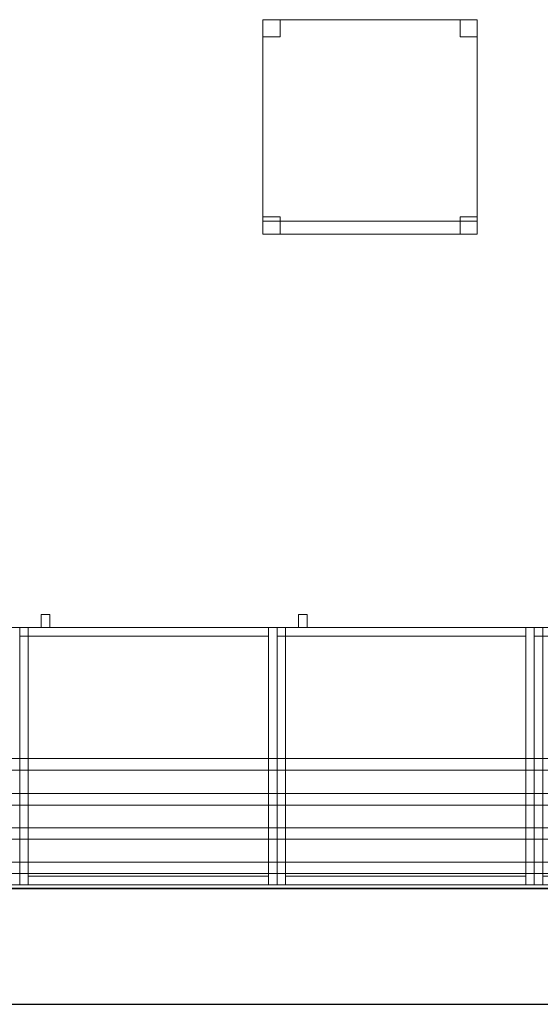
# Model space of a CAD drawing. Header units: metres. Extents: x 397.7 to 427.5, y 12.5 to 28.4.
# Tile 3 of 132: x 402 to 403.2, y 12.8 to 15.1. Entities that reach past the tile are written whole.
import ezdxf

# ---------------------------------------------------------------- set-up
doc = ezdxf.new("R2010")
doc.units = ezdxf.units.M
doc.layers.add('01_SUELOS', color=7, linetype='Continuous', lineweight=25, true_color=0x007f00)
for name, color, linetype, lineweight in [('02_MOBILIARIO', 7, 'Continuous', 18), ('A-DETL-____-MBND', 7, 'Continuous', 18), ('A-WALL-____-MCUT', 7, 'Continuous', 25), ('A-WALL-____-OTLN', 7, 'Continuous', 25), ('Mobiliario', 7, 'Continuous', 18), ('P-PIPE-____-OTLN', 7, 'Continuous', 18)]:
    doc.layers.add(name, color=color, linetype=linetype, lineweight=lineweight)

# ---------------------------------------------------------------- blocks, each defined once
blk = doc.blocks.new('Family - Armai 60x60x60_P4-153703-07_CLI_AIGUA_P4')
at = {"layer": 'A-DETL-____-MBND', "color": 253, "true_color": 0xaaaaaa}
for p, q in [((0.05, 0.6), (0.05, 0.63)), ((0.05, 0.63), (0.07, 0.63)), ((0.05, 0.6), (0.05, 0.63)), ((0.07, 0.63), (0.05, 0.63)), ((0.07, 0.63), (0.07, 0.6)), ((0.07, 0.6), (0.07, 0.63)), ((0, 0.6), (0.6, 0.6)), ((0.6, 0.6), (0, 0.6)), ((0, 0), (0, 0.6)), ((0, 0.6), (0, 0)), ((0, 0.6), (0.02, 0.6)), ((0.02, 0.6), (0, 0.6)), ((0, 0), (0, 0.6)), ((0, 0.6), (0, 0)), ((0, 0.6), (0.6, 0.6)), ((0.6, 0.6), (0, 0.6)), ((0, 0), (0, 0.6)), ((0, 0.6), (0, 0)), ((0, 0.58), (0, 0.6)), ((0, 0.6), (0, 0.58)), ((0, 0.6), (0.02, 0.6)), ((0.02, 0.6), (0, 0.6)), ((0.02, 0.58), (0.02, 0.6)), ((0.02, 0.6), (0.58, 0.6)), ((0.02, 0.58), (0.02, 0.6)), ((0.58, 0.6), (0.02, 0.6)), ((0.02, 0.6), (0.02, 0)), ((0.02, 0), (0.02, 0.6)), ((0.02, 0.6), (0.02, 0.58)), ((0.02, 0.6), (0.02, 0.58)), ((0.07, 0.6), (0.05, 0.6)), ((0.05, 0.6), (0.07, 0.6)), ((0.58, 0.6), (0.58, 0.58)), ((0.58, 0.58), (0.58, 0.6)), ((0.58, 0.6), (0.6, 0.6)), ((0.6, 0.6), (0.58, 0.6)), ((0.58, 0), (0.58, 0.6)), ((0.58, 0.6), (0.58, 0)), ((0.6, 0.6), (0.6, 0)), ((0.6, 0), (0.6, 0.6)), ((0.6, 0.6), (0.6, 0)), ((0.6, 0), (0.6, 0.6)), ((0.6, 0.6), (0.6, 0)), ((0.6, 0), (0.6, 0.6)), ((0.02, 0.58), (0, 0.58)), ((0, 0.58), (0.02, 0.58)), ((0.58, 0.58), (0.02, 0.58)), ((0.02, 0.58), (0.58, 0.58)), ((0.6, 0), (0, 0)), ((0, 0), (0.6, 0)), ((0.02, 0), (0, 0)), ((0.02, 0), (0, 0)), ((0.6, 0), (0, 0)), ((0, 0), (0.6, 0)), ((0.02, 0), (0.02, 0.02)), ((0.02, 0.02), (0.58, 0.02)), ((0.02, 0), (0.02, 0.02)), ((0.58, 0.02), (0.02, 0.02)), ((0.58, 0), (0.02, 0)), ((0.02, 0), (0.58, 0)), ((0.58, 0.02), (0.58, 0)), ((0.58, 0), (0.58, 0.02)), ((0.6, 0), (0.58, 0)), ((0.6, 0), (0.58, 0))]:
    blk.add_line(p, q, dxfattribs=at)
blk = doc.blocks.new('Family - Armai 60x60x60_P4-153759-07_CLI_AIGUA_P4')
at = {"layer": 'A-DETL-____-MBND', "color": 253, "true_color": 0xaaaaaa}
for p, q in [((0.05, 0.6), (0.05, 0.63)), ((0.05, 0.63), (0.07, 0.63)), ((0.05, 0.6), (0.05, 0.63)), ((0.07, 0.63), (0.05, 0.63)), ((0.07, 0.63), (0.07, 0.6)), ((0.07, 0.6), (0.07, 0.63)), ((0, 0.6), (0.6, 0.6)), ((0.6, 0.6), (0, 0.6)), ((0, 0), (0, 0.6)), ((0, 0.6), (0, 0)), ((0, 0.58), (0, 0.6)), ((0, 0.6), (0, 0.58)), ((0, 0.6), (0.02, 0.6)), ((0.02, 0.6), (0, 0.6)), ((0, 0.6), (0.6, 0.6)), ((0.6, 0.6), (0, 0.6)), ((0, 0), (0, 0.6)), ((0, 0.6), (0, 0)), ((0, 0.6), (0.02, 0.6)), ((0.02, 0.6), (0, 0.6)), ((0, 0), (0, 0.6)), ((0, 0.6), (0, 0)), ((0.02, 0.58), (0.02, 0.6)), ((0.02, 0.6), (0.58, 0.6)), ((0.02, 0.58), (0.02, 0.6)), ((0.58, 0.6), (0.02, 0.6)), ((0.02, 0.6), (0.02, 0.58)), ((0.02, 0.6), (0.02, 0.58)), ((0.02, 0.6), (0.02, 0)), ((0.02, 0), (0.02, 0.6)), ((0.07, 0.6), (0.05, 0.6)), ((0.05, 0.6), (0.07, 0.6)), ((0.58, 0.6), (0.58, 0.58)), ((0.58, 0.58), (0.58, 0.6)), ((0.58, 0.6), (0.6, 0.6)), ((0.6, 0.6), (0.58, 0.6)), ((0.58, 0), (0.58, 0.6)), ((0.58, 0.6), (0.58, 0)), ((0.6, 0.6), (0.6, 0)), ((0.6, 0), (0.6, 0.6)), ((0.6, 0.6), (0.6, 0)), ((0.6, 0), (0.6, 0.6)), ((0.6, 0.6), (0.6, 0)), ((0.6, 0), (0.6, 0.6)), ((0.02, 0.58), (0, 0.58)), ((0, 0.58), (0.02, 0.58)), ((0.58, 0.58), (0.02, 0.58)), ((0.02, 0.58), (0.58, 0.58)), ((0.6, 0), (0, 0)), ((0, 0), (0.6, 0)), ((0.6, 0), (0, 0)), ((0, 0), (0.6, 0)), ((0.02, 0), (0, 0)), ((0.02, 0), (0, 0)), ((0.02, 0), (0.02, 0.02)), ((0.02, 0.02), (0.58, 0.02)), ((0.02, 0), (0.02, 0.02)), ((0.58, 0.02), (0.02, 0.02)), ((0.58, 0), (0.02, 0)), ((0.02, 0), (0.58, 0)), ((0.58, 0.02), (0.58, 0)), ((0.58, 0), (0.58, 0.02)), ((0.6, 0), (0.58, 0)), ((0.6, 0), (0.58, 0))]:
    blk.add_line(p, q, dxfattribs=at)
blk = doc.blocks.new('Family - Armai 60x60x60_P4-153880-07_CLI_AIGUA_P4')
at = {"layer": '02_MOBILIARIO', "color": 253, "true_color": 0xaaaaaa}
for p, q in [((0, 0.6), (0, 0.58)), ((0, 0.6), (0.02, 0.6)), ((0.02, 0.6), (0, 0.6)), ((0, 0), (0, 0.6)), ((0, 0.6), (0.6, 0.6)), ((0.6, 0.6), (0, 0.6)), ((0, 0), (0, 0.6)), ((0, 0.6), (0, 0)), ((0.02, 0.6), (0.02, 0.58)), ((0.02, 0.6), (0.02, 0)), ((0.02, 0.58), (0.02, 0.6)), ((0.02, 0.6), (0.58, 0.6)), ((0.6, 0.6), (0.58, 0.6)), ((0.58, 0), (0.58, 0.6)), ((0.58, 0.58), (0.58, 0.6)), ((0.6, 0.6), (0.6, 0)), ((0.6, 0.6), (0.6, 0)), ((0.6, 0), (0.6, 0.6)), ((0.02, 0.58), (0, 0.58)), ((0.58, 0.58), (0.02, 0.58)), ((0.02, 0), (0, 0)), ((0.6, 0), (0, 0)), ((0, 0), (0.6, 0)), ((0.02, 0), (0.02, 0.02)), ((0.02, 0.02), (0.58, 0.02)), ((0.58, 0), (0.02, 0)), ((0.58, 0), (0.58, 0.02)), ((0.6, 0), (0.58, 0))]:
    blk.add_line(p, q, dxfattribs=at)
at = {"layer": 'Mobiliario', "color": 253, "true_color": 0xaaaaaa}
for p, q in [((0, 0.6), (0, 0.58)), ((0.02, 0.6), (0, 0.6)), ((0.02, 0.6), (0, 0.6)), ((0, 0.6), (0, 0)), ((0.02, 0.58), (0.02, 0.6)), ((0.02, 0), (0.02, 0.6)), ((0.58, 0.6), (0.02, 0.6)), ((0.02, 0.6), (0.02, 0.58)), ((0.6, 0.6), (0.58, 0.6)), ((0.58, 0.6), (0.58, 0)), ((0.58, 0.58), (0.58, 0.6)), ((0.6, 0), (0.6, 0.6)), ((0, 0.58), (0.02, 0.58)), ((0.02, 0.58), (0.58, 0.58)), ((0, 0), (0.02, 0)), ((0.58, 0.02), (0.02, 0.02)), ((0.02, 0.02), (0.02, 0)), ((0.02, 0), (0.58, 0)), ((0.58, 0), (0.58, 0.02)), ((0.58, 0), (0.6, 0))]:
    blk.add_line(p, q, dxfattribs=at)
blk = doc.blocks.new('Family - Armai 60x60x60_P4-153941-07_CLI_AIGUA_P4')
at = {"layer": 'A-DETL-____-MBND', "color": 253, "true_color": 0xaaaaaa}
for p, q in [((0.05, 0.6), (0.05, 0.63)), ((0.05, 0.63), (0.07, 0.63)), ((0.05, 0.6), (0.05, 0.63)), ((0.07, 0.63), (0.05, 0.63)), ((0.07, 0.63), (0.07, 0.6)), ((0.07, 0.6), (0.07, 0.63)), ((0, 0.58), (0, 0.6)), ((0, 0.6), (0, 0.58)), ((0, 0.6), (0.02, 0.6)), ((0.02, 0.6), (0, 0.6)), ((0, 0.6), (0.02, 0.6)), ((0.02, 0.6), (0, 0.6)), ((0, 0), (0, 0.6)), ((0, 0.6), (0, 0)), ((0, 0.6), (0.6, 0.6)), ((0.6, 0.6), (0, 0.6)), ((0, 0), (0, 0.6)), ((0, 0.6), (0, 0)), ((0, 0.6), (0.6, 0.6)), ((0.6, 0.6), (0, 0.6)), ((0, 0), (0, 0.6)), ((0, 0.6), (0, 0)), ((0.02, 0.6), (0.02, 0.58)), ((0.02, 0.6), (0.02, 0.58)), ((0.02, 0.6), (0.02, 0)), ((0.02, 0), (0.02, 0.6)), ((0.02, 0.58), (0.02, 0.6)), ((0.02, 0.6), (0.58, 0.6)), ((0.02, 0.58), (0.02, 0.6)), ((0.58, 0.6), (0.02, 0.6)), ((0.07, 0.6), (0.05, 0.6)), ((0.05, 0.6), (0.07, 0.6)), ((0.58, 0.6), (0.6, 0.6)), ((0.6, 0.6), (0.58, 0.6)), ((0.58, 0), (0.58, 0.6)), ((0.58, 0.6), (0.58, 0)), ((0.58, 0.6), (0.58, 0.58)), ((0.58, 0.58), (0.58, 0.6)), ((0.6, 0.6), (0.6, 0)), ((0.6, 0), (0.6, 0.6)), ((0.6, 0.6), (0.6, 0)), ((0.6, 0), (0.6, 0.6)), ((0.6, 0.6), (0.6, 0)), ((0.6, 0), (0.6, 0.6)), ((0.02, 0.58), (0, 0.58)), ((0, 0.58), (0.02, 0.58)), ((0.58, 0.58), (0.02, 0.58)), ((0.02, 0.58), (0.58, 0.58)), ((0.02, 0), (0, 0)), ((0.02, 0), (0, 0)), ((0.6, 0), (0, 0)), ((0, 0), (0.6, 0)), ((0.6, 0), (0, 0)), ((0, 0), (0.6, 0)), ((0.02, 0), (0.02, 0.02)), ((0.02, 0.02), (0.58, 0.02)), ((0.02, 0), (0.02, 0.02)), ((0.58, 0.02), (0.02, 0.02)), ((0.58, 0), (0.02, 0)), ((0.02, 0), (0.58, 0)), ((0.58, 0.02), (0.58, 0)), ((0.58, 0), (0.58, 0.02)), ((0.6, 0), (0.58, 0)), ((0.6, 0), (0.58, 0))]:
    blk.add_line(p, q, dxfattribs=at)
blk = doc.blocks.new('Family - Armai 60x60x60_P4-153981-07_CLI_AIGUA_P4')
at = {"layer": 'A-DETL-____-MBND', "color": 253, "true_color": 0xaaaaaa}
for p, q in [((0.05, 0.6), (0.05, 0.63)), ((0.05, 0.63), (0.07, 0.63)), ((0.05, 0.6), (0.05, 0.63)), ((0.07, 0.63), (0.05, 0.63)), ((0.07, 0.63), (0.07, 0.6)), ((0.07, 0.6), (0.07, 0.63)), ((0, 0.6), (0.6, 0.6)), ((0.6, 0.6), (0, 0.6)), ((0, 0), (0, 0.6)), ((0, 0.6), (0, 0)), ((0, 0.58), (0, 0.6)), ((0, 0.6), (0, 0.58)), ((0, 0.6), (0.02, 0.6)), ((0.02, 0.6), (0, 0.6)), ((0, 0.6), (0.6, 0.6)), ((0.6, 0.6), (0, 0.6)), ((0, 0), (0, 0.6)), ((0, 0.6), (0, 0)), ((0, 0.6), (0.02, 0.6)), ((0.02, 0.6), (0, 0.6)), ((0, 0), (0, 0.6)), ((0, 0.6), (0, 0)), ((0.02, 0.58), (0.02, 0.6)), ((0.02, 0.6), (0.58, 0.6)), ((0.02, 0.58), (0.02, 0.6)), ((0.58, 0.6), (0.02, 0.6)), ((0.02, 0.6), (0.02, 0.58)), ((0.02, 0.6), (0.02, 0.58)), ((0.02, 0.6), (0.02, 0)), ((0.02, 0), (0.02, 0.6)), ((0.07, 0.6), (0.05, 0.6)), ((0.05, 0.6), (0.07, 0.6)), ((0.58, 0.6), (0.6, 0.6)), ((0.6, 0.6), (0.58, 0.6)), ((0.58, 0), (0.58, 0.6)), ((0.58, 0.6), (0.58, 0)), ((0.58, 0.6), (0.58, 0.58)), ((0.58, 0.58), (0.58, 0.6)), ((0.6, 0.6), (0.6, 0)), ((0.6, 0), (0.6, 0.6)), ((0.6, 0.6), (0.6, 0)), ((0.6, 0), (0.6, 0.6)), ((0.6, 0.6), (0.6, 0)), ((0.6, 0), (0.6, 0.6)), ((0.02, 0.58), (0, 0.58)), ((0, 0.58), (0.02, 0.58)), ((0.58, 0.58), (0.02, 0.58)), ((0.02, 0.58), (0.58, 0.58)), ((0.6, 0), (0, 0)), ((0, 0), (0.6, 0)), ((0.6, 0), (0, 0)), ((0, 0), (0.6, 0)), ((0.02, 0), (0, 0)), ((0.02, 0), (0, 0)), ((0.02, 0), (0.02, 0.02)), ((0.02, 0.02), (0.58, 0.02)), ((0.02, 0), (0.02, 0.02)), ((0.58, 0.02), (0.02, 0.02)), ((0.58, 0), (0.02, 0)), ((0.02, 0), (0.58, 0)), ((0.58, 0.02), (0.58, 0)), ((0.58, 0), (0.58, 0.02)), ((0.6, 0), (0.58, 0)), ((0.6, 0), (0.58, 0))]:
    blk.add_line(p, q, dxfattribs=at)
blk = doc.blocks.new('Family - Armai 60x60x60_P4-154011-07_CLI_AIGUA_P4')
at = {"layer": 'A-DETL-____-MBND', "color": 253, "true_color": 0xaaaaaa}
for p, q in [((0.05, 0.6), (0.05, 0.63)), ((0.05, 0.63), (0.07, 0.63)), ((0.05, 0.6), (0.05, 0.63)), ((0.07, 0.63), (0.05, 0.63)), ((0.07, 0.63), (0.07, 0.6)), ((0.07, 0.6), (0.07, 0.63)), ((0, 0.6), (0.6, 0.6)), ((0.6, 0.6), (0, 0.6)), ((0, 0), (0, 0.6)), ((0, 0.6), (0, 0)), ((0, 0.58), (0, 0.6)), ((0, 0.6), (0, 0.58)), ((0, 0.6), (0.02, 0.6)), ((0.02, 0.6), (0, 0.6)), ((0, 0.6), (0.6, 0.6)), ((0.6, 0.6), (0, 0.6)), ((0, 0), (0, 0.6)), ((0, 0.6), (0, 0)), ((0, 0.6), (0.02, 0.6)), ((0.02, 0.6), (0, 0.6)), ((0, 0), (0, 0.6)), ((0, 0.6), (0, 0)), ((0.02, 0.6), (0.02, 0.58)), ((0.02, 0.6), (0.02, 0.58)), ((0.02, 0.58), (0.02, 0.6)), ((0.02, 0.6), (0.58, 0.6)), ((0.02, 0.58), (0.02, 0.6)), ((0.58, 0.6), (0.02, 0.6)), ((0.02, 0.6), (0.02, 0)), ((0.02, 0), (0.02, 0.6)), ((0.07, 0.6), (0.05, 0.6)), ((0.05, 0.6), (0.07, 0.6)), ((0.58, 0.6), (0.58, 0.58)), ((0.58, 0.58), (0.58, 0.6)), ((0.58, 0.6), (0.6, 0.6)), ((0.6, 0.6), (0.58, 0.6)), ((0.58, 0), (0.58, 0.6)), ((0.58, 0.6), (0.58, 0)), ((0.6, 0.6), (0.6, 0)), ((0.6, 0), (0.6, 0.6)), ((0.6, 0.6), (0.6, 0)), ((0.6, 0), (0.6, 0.6)), ((0.6, 0.6), (0.6, 0)), ((0.6, 0), (0.6, 0.6)), ((0.02, 0.58), (0, 0.58)), ((0, 0.58), (0.02, 0.58)), ((0.58, 0.58), (0.02, 0.58)), ((0.02, 0.58), (0.58, 0.58)), ((0.6, 0), (0, 0)), ((0, 0), (0.6, 0)), ((0.6, 0), (0, 0)), ((0, 0), (0.6, 0)), ((0.02, 0), (0, 0)), ((0.02, 0), (0, 0)), ((0.02, 0), (0.02, 0.02)), ((0.02, 0.02), (0.58, 0.02)), ((0.02, 0), (0.02, 0.02)), ((0.58, 0.02), (0.02, 0.02)), ((0.58, 0), (0.02, 0)), ((0.02, 0), (0.58, 0)), ((0.58, 0.02), (0.58, 0)), ((0.58, 0), (0.58, 0.02)), ((0.6, 0), (0.58, 0)), ((0.6, 0), (0.58, 0))]:
    blk.add_line(p, q, dxfattribs=at)
blk = doc.blocks.new('Family - Armai 60x60x60_P4-154128-07_CLI_AIGUA_P4')
at = {"layer": '02_MOBILIARIO', "color": 253, "true_color": 0xaaaaaa}
for p, q in [((0, 0.6), (0.6, 0.6)), ((0.6, 0.6), (0, 0.6)), ((0, 0), (0, 0.6)), ((0, 0.6), (0, 0)), ((0.02, 0.6), (0, 0.6)), ((0, 0), (0, 0.6)), ((0, 0.6), (0, 0.58)), ((0, 0.6), (0.02, 0.6)), ((0.02, 0.58), (0.02, 0.6)), ((0.02, 0.6), (0.58, 0.6)), ((0.02, 0.6), (0.02, 0)), ((0.02, 0.6), (0.02, 0.58)), ((0.6, 0.6), (0.58, 0.6)), ((0.58, 0), (0.58, 0.6)), ((0.58, 0.58), (0.58, 0.6)), ((0.6, 0.6), (0.6, 0)), ((0.6, 0.6), (0.6, 0)), ((0.6, 0), (0.6, 0.6)), ((0.02, 0.58), (0, 0.58)), ((0.58, 0.58), (0.02, 0.58)), ((0.6, 0), (0, 0)), ((0, 0), (0.6, 0)), ((0.02, 0), (0, 0)), ((0.02, 0), (0.02, 0.02)), ((0.02, 0.02), (0.58, 0.02)), ((0.58, 0), (0.02, 0)), ((0.58, 0), (0.58, 0.02)), ((0.6, 0), (0.58, 0))]:
    blk.add_line(p, q, dxfattribs=at)
at = {"layer": 'Mobiliario', "color": 253, "true_color": 0xaaaaaa}
for p, q in [((0.02, 0.6), (0, 0.6)), ((0, 0.6), (0, 0)), ((0, 0.6), (0, 0.58)), ((0.02, 0.6), (0, 0.6)), ((0.58, 0.6), (0.02, 0.6)), ((0.02, 0.6), (0.02, 0.58)), ((0.02, 0), (0.02, 0.6)), ((0.02, 0.58), (0.02, 0.6)), ((0.6, 0.6), (0.58, 0.6)), ((0.58, 0.6), (0.58, 0)), ((0.58, 0.58), (0.58, 0.6)), ((0.6, 0), (0.6, 0.6)), ((0, 0.58), (0.02, 0.58)), ((0.02, 0.58), (0.58, 0.58)), ((0, 0), (0.02, 0)), ((0.58, 0.02), (0.02, 0.02)), ((0.02, 0.02), (0.02, 0)), ((0.02, 0), (0.58, 0)), ((0.58, 0), (0.58, 0.02)), ((0.58, 0), (0.6, 0))]:
    blk.add_line(p, q, dxfattribs=at)
blk = doc.blocks.new('Family - Mur P4-154190-07_CLI_AIGUA_P4')
at = {"layer": 'A-WALL-____-MCUT', "color": 253, "true_color": 0xaaaaaa}
for p, q in [((25.4717, 0.27), (0.0535, 0.27)), ((0, 0), (25.4157, 0))]:
    blk.add_line(p, q, dxfattribs=at)
at = {"layer": 'A-WALL-____-OTLN', "color": 253, "true_color": 0xaaaaaa}
for p, q in [((25.4717, 0.27), (0.0535, 0.27)), ((0, 0), (25.4157, 0))]:
    blk.add_line(p, q, dxfattribs=at)
at = {"layer": 'A-WALL-____-OTLN', "color": 253, "lineweight": 18, "true_color": 0xaaaaaa}
blk.add_line((0, 0), (25.4157, 0), dxfattribs=at)
blk = doc.blocks.new('Family - Armai 60x60x60_P4-154215-07_CLI_AIGUA_P4')
at = {"layer": '02_MOBILIARIO', "color": 253, "true_color": 0xaaaaaa}
for p, q in [((0, 0.6), (0.6, 0.6)), ((0.6, 0.6), (0, 0.6)), ((0, 0), (0, 0.6)), ((0, 0.6), (0, 0)), ((0.02, 0.6), (0, 0.6)), ((0, 0), (0, 0.6)), ((0, 0.6), (0, 0.58)), ((0, 0.6), (0.02, 0.6)), ((0.02, 0.58), (0.02, 0.6)), ((0.02, 0.6), (0.58, 0.6)), ((0.02, 0.6), (0.02, 0)), ((0.02, 0.6), (0.02, 0.58)), ((0.58, 0.58), (0.58, 0.6)), ((0.6, 0.6), (0.58, 0.6)), ((0.58, 0), (0.58, 0.6)), ((0.6, 0.6), (0.6, 0)), ((0.6, 0), (0.6, 0.6)), ((0.6, 0.6), (0.6, 0)), ((0.02, 0.58), (0, 0.58)), ((0.58, 0.58), (0.02, 0.58)), ((0.6, 0), (0, 0)), ((0, 0), (0.6, 0)), ((0.02, 0), (0, 0)), ((0.02, 0), (0.02, 0.02)), ((0.02, 0.02), (0.58, 0.02)), ((0.58, 0), (0.02, 0)), ((0.58, 0), (0.58, 0.02)), ((0.6, 0), (0.58, 0))]:
    blk.add_line(p, q, dxfattribs=at)
at = {"layer": 'Mobiliario', "color": 253, "true_color": 0xaaaaaa}
for p, q in [((0.02, 0.6), (0, 0.6)), ((0, 0.6), (0, 0)), ((0, 0.6), (0, 0.58)), ((0.02, 0.6), (0, 0.6)), ((0.58, 0.6), (0.02, 0.6)), ((0.02, 0.6), (0.02, 0.58)), ((0.02, 0), (0.02, 0.6)), ((0.02, 0.58), (0.02, 0.6)), ((0.58, 0.58), (0.58, 0.6)), ((0.6, 0.6), (0.58, 0.6)), ((0.58, 0.6), (0.58, 0)), ((0.6, 0), (0.6, 0.6)), ((0, 0.58), (0.02, 0.58)), ((0.02, 0.58), (0.58, 0.58)), ((0, 0), (0.02, 0)), ((0.58, 0.02), (0.02, 0.02)), ((0.02, 0.02), (0.02, 0)), ((0.02, 0), (0.58, 0)), ((0.58, 0), (0.58, 0.02)), ((0.58, 0), (0.6, 0))]:
    blk.add_line(p, q, dxfattribs=at)
blk = doc.blocks.new('Family - Cadira d_Oficina_P4-154418-07_CLI_AIGUA_P4')
at = {"layer": 'A-DETL-____-MBND', "color": 253, "true_color": 0xaaaaaa}
for p, q in [((0, 0.46), (0, 0.5)), ((0, 0.5), (0.04, 0.5)), ((0.04, 0.5), (0, 0.5)), ((0, 0.5), (0, 0.46)), ((0, 0.5), (0.5, 0.5)), ((0, 0), (0, 0.5)), ((0.5, 0.5), (0, 0.5)), ((0, 0.5), (0, 0)), ((0.04, 0.5), (0.04, 0.46)), ((0.04, 0.46), (0.04, 0.5)), ((0.46, 0.46), (0.46, 0.5)), ((0.46, 0.5), (0.5, 0.5)), ((0.5, 0.5), (0.46, 0.5)), ((0.46, 0.5), (0.46, 0.46)), ((0.5, 0.5), (0.5, 0.46)), ((0.5, 0.46), (0.5, 0.5)), ((0.5, 0.5), (0.5, 0)), ((0.5, 0), (0.5, 0.5)), ((0.04, 0.46), (0, 0.46)), ((0, 0.46), (0.04, 0.46)), ((0.5, 0.46), (0.46, 0.46)), ((0.46, 0.46), (0.5, 0.46)), ((0, 0), (0, 0.04)), ((0, 0.04), (0.04, 0.04)), ((0.04, 0.04), (0, 0.04)), ((0, 0.04), (0, 0)), ((0, 0), (0, 0.03)), ((0, 0.03), (0.5, 0.03)), ((0.5, 0.03), (0, 0.03)), ((0, 0.03), (0, 0)), ((0.04, 0.04), (0.04, 0)), ((0.04, 0), (0.04, 0.04)), ((0.46, 0), (0.46, 0.04)), ((0.46, 0.04), (0.5, 0.04)), ((0.5, 0.04), (0.46, 0.04)), ((0.46, 0.04), (0.46, 0)), ((0.5, 0.04), (0.5, 0)), ((0.5, 0), (0.5, 0.04)), ((0.5, 0.03), (0.5, 0)), ((0.5, 0), (0.5, 0.03)), ((0.5, 0), (0, 0)), ((0, 0), (0.5, 0)), ((0.04, 0), (0, 0)), ((0, 0), (0.04, 0)), ((0.5, 0), (0.46, 0)), ((0, 0), (0.5, 0)), ((0.5, 0), (0, 0)), ((0.46, 0), (0.5, 0))]:
    blk.add_line(p, q, dxfattribs=at)
blk = doc.blocks.new('Family - Armai 60x60x60_P4-154459-07_CLI_AIGUA_P4')
at = {"layer": 'A-DETL-____-MBND', "color": 253, "true_color": 0xaaaaaa}
for p, q in [((0.05, 0.6), (0.05, 0.63)), ((0.05, 0.63), (0.07, 0.63)), ((0.05, 0.6), (0.05, 0.63)), ((0.07, 0.63), (0.05, 0.63)), ((0.07, 0.63), (0.07, 0.6)), ((0.07, 0.6), (0.07, 0.63)), ((0, 0.6), (0.02, 0.6)), ((0.02, 0.6), (0, 0.6)), ((0, 0), (0, 0.6)), ((0, 0.6), (0, 0)), ((0, 0.6), (0.6, 0.6)), ((0.6, 0.6), (0, 0.6)), ((0, 0), (0, 0.6)), ((0, 0.6), (0, 0)), ((0, 0.58), (0, 0.6)), ((0, 0.6), (0, 0.58)), ((0, 0.6), (0.02, 0.6)), ((0.02, 0.6), (0, 0.6)), ((0, 0.6), (0.6, 0.6)), ((0.6, 0.6), (0, 0.6)), ((0, 0), (0, 0.6)), ((0, 0.6), (0, 0)), ((0.02, 0.58), (0.02, 0.6)), ((0.02, 0.6), (0.58, 0.6)), ((0.02, 0.58), (0.02, 0.6)), ((0.58, 0.6), (0.02, 0.6)), ((0.02, 0.6), (0.02, 0)), ((0.02, 0), (0.02, 0.6)), ((0.02, 0.6), (0.02, 0.58)), ((0.02, 0.6), (0.02, 0.58)), ((0.07, 0.6), (0.05, 0.6)), ((0.05, 0.6), (0.07, 0.6)), ((0.58, 0.6), (0.58, 0.58)), ((0.58, 0.58), (0.58, 0.6)), ((0.58, 0.6), (0.6, 0.6)), ((0.6, 0.6), (0.58, 0.6)), ((0.58, 0), (0.58, 0.6)), ((0.58, 0.6), (0.58, 0)), ((0.6, 0.6), (0.6, 0)), ((0.6, 0), (0.6, 0.6)), ((0.6, 0.6), (0.6, 0)), ((0.6, 0), (0.6, 0.6)), ((0.6, 0.6), (0.6, 0)), ((0.6, 0), (0.6, 0.6)), ((0.02, 0.58), (0, 0.58)), ((0, 0.58), (0.02, 0.58)), ((0.58, 0.58), (0.02, 0.58)), ((0.02, 0.58), (0.58, 0.58)), ((0.02, 0), (0, 0)), ((0.02, 0), (0, 0)), ((0.6, 0), (0, 0)), ((0, 0), (0.6, 0)), ((0.6, 0), (0, 0)), ((0, 0), (0.6, 0)), ((0.02, 0), (0.02, 0.02)), ((0.02, 0.02), (0.58, 0.02)), ((0.02, 0), (0.02, 0.02)), ((0.58, 0.02), (0.02, 0.02)), ((0.58, 0), (0.02, 0)), ((0.02, 0), (0.58, 0)), ((0.58, 0.02), (0.58, 0)), ((0.58, 0), (0.58, 0.02)), ((0.6, 0), (0.58, 0)), ((0.6, 0), (0.58, 0))]:
    blk.add_line(p, q, dxfattribs=at)
blk = doc.blocks.new('Family - LONDR55-XX_ZZ-ARQ-CAA-M3D-Londres55-154484-07_CLI_AIGUA_P4')
at = {"layer": '01_SUELOS', "color": 9, "true_color": 0xaad4aa}
for p, q in [((0, 0), (25.4182, 0)), ((25.4182, 0), (0, 0))]:
    blk.add_line(p, q, dxfattribs=at)
blk = doc.blocks.new('Family - Armai 60x60x60_P4-154505-07_CLI_AIGUA_P4')
at = {"layer": 'A-DETL-____-MBND', "color": 253, "true_color": 0xaaaaaa}
for p, q in [((0.05, 0.6), (0.05, 0.63)), ((0.05, 0.63), (0.07, 0.63)), ((0.05, 0.6), (0.05, 0.63)), ((0.07, 0.63), (0.05, 0.63)), ((0.07, 0.63), (0.07, 0.6)), ((0.07, 0.6), (0.07, 0.63)), ((0, 0.6), (0.6, 0.6)), ((0.6, 0.6), (0, 0.6)), ((0, 0), (0, 0.6)), ((0, 0.6), (0, 0)), ((0, 0.58), (0, 0.6)), ((0, 0.6), (0, 0.58)), ((0, 0.6), (0.02, 0.6)), ((0.02, 0.6), (0, 0.6)), ((0, 0.6), (0.6, 0.6)), ((0.6, 0.6), (0, 0.6)), ((0, 0), (0, 0.6)), ((0, 0.6), (0, 0)), ((0, 0.6), (0.02, 0.6)), ((0.02, 0.6), (0, 0.6)), ((0, 0), (0, 0.6)), ((0, 0.6), (0, 0)), ((0.02, 0.6), (0.02, 0.58)), ((0.02, 0.6), (0.02, 0.58)), ((0.02, 0.6), (0.02, 0)), ((0.02, 0), (0.02, 0.6)), ((0.02, 0.58), (0.02, 0.6)), ((0.02, 0.6), (0.58, 0.6)), ((0.02, 0.58), (0.02, 0.6)), ((0.58, 0.6), (0.02, 0.6)), ((0.07, 0.6), (0.05, 0.6)), ((0.05, 0.6), (0.07, 0.6)), ((0.58, 0.6), (0.6, 0.6)), ((0.6, 0.6), (0.58, 0.6)), ((0.58, 0), (0.58, 0.6)), ((0.58, 0.6), (0.58, 0)), ((0.58, 0.6), (0.58, 0.58)), ((0.58, 0.58), (0.58, 0.6)), ((0.6, 0.6), (0.6, 0)), ((0.6, 0), (0.6, 0.6)), ((0.6, 0.6), (0.6, 0)), ((0.6, 0), (0.6, 0.6)), ((0.6, 0.6), (0.6, 0)), ((0.6, 0), (0.6, 0.6)), ((0.02, 0.58), (0, 0.58)), ((0, 0.58), (0.02, 0.58)), ((0.58, 0.58), (0.02, 0.58)), ((0.02, 0.58), (0.58, 0.58)), ((0.6, 0), (0, 0)), ((0, 0), (0.6, 0)), ((0.6, 0), (0, 0)), ((0, 0), (0.6, 0)), ((0.02, 0), (0, 0)), ((0.02, 0), (0, 0)), ((0.02, 0), (0.02, 0.02)), ((0.02, 0.02), (0.58, 0.02)), ((0.02, 0), (0.02, 0.02)), ((0.58, 0.02), (0.02, 0.02)), ((0.58, 0), (0.02, 0)), ((0.02, 0), (0.58, 0)), ((0.58, 0.02), (0.58, 0)), ((0.58, 0), (0.58, 0.02)), ((0.6, 0), (0.58, 0)), ((0.6, 0), (0.58, 0))]:
    blk.add_line(p, q, dxfattribs=at)
blk = doc.blocks.new('Family - Armai 60x60x60_P4-154523-07_CLI_AIGUA_P4')
at = {"layer": 'A-DETL-____-MBND', "color": 253, "true_color": 0xaaaaaa}
for p, q in [((0.05, 0.6), (0.05, 0.63)), ((0.05, 0.63), (0.07, 0.63)), ((0.05, 0.6), (0.05, 0.63)), ((0.07, 0.63), (0.05, 0.63)), ((0.07, 0.63), (0.07, 0.6)), ((0.07, 0.6), (0.07, 0.63)), ((0, 0.6), (0.6, 0.6)), ((0.6, 0.6), (0, 0.6)), ((0, 0), (0, 0.6)), ((0, 0.6), (0, 0)), ((0, 0.58), (0, 0.6)), ((0, 0.6), (0, 0.58)), ((0, 0.6), (0.02, 0.6)), ((0.02, 0.6), (0, 0.6)), ((0, 0.6), (0.02, 0.6)), ((0.02, 0.6), (0, 0.6)), ((0, 0), (0, 0.6)), ((0, 0.6), (0, 0)), ((0, 0.6), (0.6, 0.6)), ((0.6, 0.6), (0, 0.6)), ((0, 0), (0, 0.6)), ((0, 0.6), (0, 0)), ((0.02, 0.6), (0.02, 0.58)), ((0.02, 0.6), (0.02, 0.58)), ((0.02, 0.58), (0.02, 0.6)), ((0.02, 0.6), (0.58, 0.6)), ((0.02, 0.58), (0.02, 0.6)), ((0.58, 0.6), (0.02, 0.6)), ((0.02, 0.6), (0.02, 0)), ((0.02, 0), (0.02, 0.6)), ((0.07, 0.6), (0.05, 0.6)), ((0.05, 0.6), (0.07, 0.6)), ((0.58, 0.6), (0.6, 0.6)), ((0.6, 0.6), (0.58, 0.6)), ((0.58, 0), (0.58, 0.6)), ((0.58, 0.6), (0.58, 0)), ((0.58, 0.6), (0.58, 0.58)), ((0.58, 0.58), (0.58, 0.6)), ((0.6, 0.6), (0.6, 0)), ((0.6, 0), (0.6, 0.6)), ((0.6, 0.6), (0.6, 0)), ((0.6, 0), (0.6, 0.6)), ((0.6, 0.6), (0.6, 0)), ((0.6, 0), (0.6, 0.6)), ((0.02, 0.58), (0, 0.58)), ((0, 0.58), (0.02, 0.58)), ((0.58, 0.58), (0.02, 0.58)), ((0.02, 0.58), (0.58, 0.58)), ((0.6, 0), (0, 0)), ((0, 0), (0.6, 0)), ((0.02, 0), (0, 0)), ((0.02, 0), (0, 0)), ((0.6, 0), (0, 0)), ((0, 0), (0.6, 0)), ((0.02, 0), (0.02, 0.02)), ((0.02, 0.02), (0.58, 0.02)), ((0.02, 0), (0.02, 0.02)), ((0.58, 0.02), (0.02, 0.02)), ((0.58, 0), (0.02, 0)), ((0.02, 0), (0.58, 0)), ((0.58, 0.02), (0.58, 0)), ((0.58, 0), (0.58, 0.02)), ((0.6, 0), (0.58, 0)), ((0.6, 0), (0.58, 0))]:
    blk.add_line(p, q, dxfattribs=at)
blk = doc.blocks.new('LONDR55-XX_ZZ-ARQ-CAA-M3D-Londres55_ifc-1-07_CLI_AIGUA_P4')
at = {"layer": '01_SUELOS', "color": 253, "lineweight": 18, "true_color": 0xaaaaaa}
blk.add_blockref('Family - LONDR55-XX_ZZ-ARQ-CAA-M3D-Londres55-154484-07_CLI_AIGUA_P4', (398.2952, 13.1106), dxfattribs=at)
at = {"layer": '02_MOBILIARIO', "color": 253, "lineweight": 18, "true_color": 0xaaaaaa}
for name, p in [('Family - Cadira d_Oficina_P4-154418-07_CLI_AIGUA_P4', (402.5623, 14.6372)), ('Family - Armai 60x60x60_P4-153981-07_CLI_AIGUA_P4', (401.3953, 13.1195)), ('Family - Armai 60x60x60_P4-154011-07_CLI_AIGUA_P4', (401.3953, 13.1195)), ('Family - Armai 60x60x60_P4-153703-07_CLI_AIGUA_P4', (401.9953, 13.1195)), ('Family - Armai 60x60x60_P4-153759-07_CLI_AIGUA_P4', (401.9953, 13.1195)), ('Family - Armai 60x60x60_P4-153941-07_CLI_AIGUA_P4', (402.5953, 13.1195)), ('Family - Armai 60x60x60_P4-154523-07_CLI_AIGUA_P4', (402.5953, 13.1195)), ('Family - Armai 60x60x60_P4-154459-07_CLI_AIGUA_P4', (403.1953, 13.1195)), ('Family - Armai 60x60x60_P4-154505-07_CLI_AIGUA_P4', (403.1953, 13.1195)), ('Family - Armai 60x60x60_P4-154215-07_CLI_AIGUA_P4', (401.9953, 13.1195)), ('Family - Armai 60x60x60_P4-154128-07_CLI_AIGUA_P4', (402.5953, 13.1195)), ('Family - Armai 60x60x60_P4-153880-07_CLI_AIGUA_P4', (403.1953, 13.1195))]:
    blk.add_blockref(name, p, dxfattribs=at)
at = {"layer": 'A-WALL-____-OTLN', "color": 253, "lineweight": 18, "true_color": 0xaaaaaa}
blk.add_blockref('Family - Mur P4-154190-07_CLI_AIGUA_P4', (398.2417, 12.8406), dxfattribs=at)

msp = doc.modelspace()

# ---------------------------------------------------------------- linework, layer by layer
at = {"layer": 'P-PIPE-____-OTLN', "color": 175, "true_color": 0x5046b4}
for p, q in [((404.686, 13.4138), (398.4209, 13.4138)), ((398.4209, 13.3871), (404.686, 13.3871))]:
    msp.add_line(p, q, dxfattribs=at)
at = {"layer": 'P-PIPE-____-OTLN', "color": 145, "true_color": 0x527ca5}
for p, q in [((404.6044, 13.3322), (398.4209, 13.3322)), ((398.4209, 13.3055), (404.6044, 13.3055))]:
    msp.add_line(p, q, dxfattribs=at)
at = {"layer": 'P-PIPE-____-OTLN', "color": 30, "true_color": 0xff7f00}
for p, q in [((404.6335, 13.2522), (398.4209, 13.2522)), ((398.4209, 13.2255), (404.6335, 13.2255))]:
    msp.add_line(p, q, dxfattribs=at)
at = {"layer": 'P-PIPE-____-OTLN', "color": 31, "true_color": 0xffbe82}
for p, q in [((404.6335, 13.1722), (398.4209, 13.1722)), ((398.4209, 13.1455), (404.6335, 13.1455))]:
    msp.add_line(p, q, dxfattribs=at)

# ---------------------------------------------------------------- block references
at = {"lineweight": 5}
msp.add_blockref('LONDR55-XX_ZZ-ARQ-CAA-M3D-Londres55_ifc-1-07_CLI_AIGUA_P4', (0, 0), dxfattribs=at)

doc.saveas('drawing.dxf')
